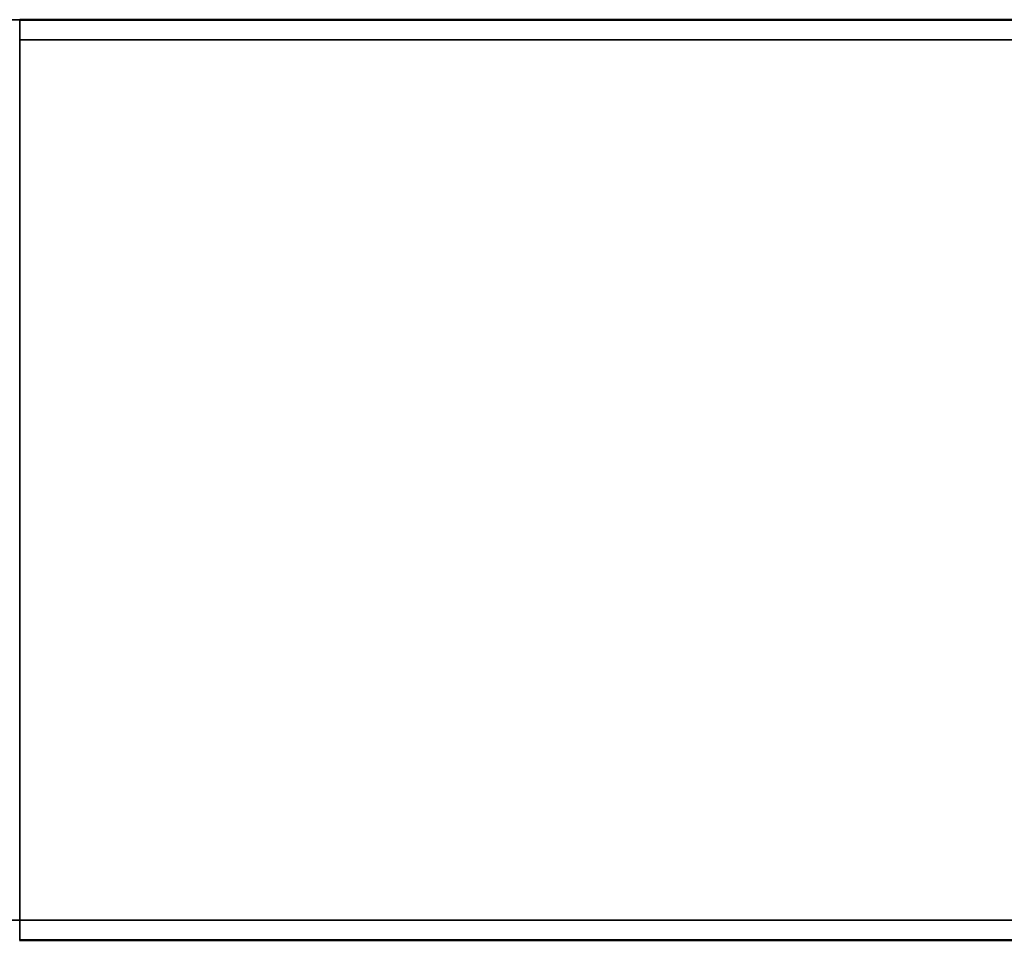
# Model space of a CAD drawing. Header units: millimetres. Extents: x 1077 to 6824, y 2445 to 4712.
# Tile 6 of 15: x 3190 to 4153, y 3813 to 4712. Entities that reach past the tile are written whole.
import ezdxf

# ---------------------------------------------------------------- set-up
doc = ezdxf.new("R2010")
doc.units = ezdxf.units.MM
doc.layers.add('Visibile (ISO)', color=7, linetype='Continuous', lineweight=50)
doc.layers.add('Visibile sottile (ISO)', color=7, linetype='Continuous', lineweight=35)

msp = doc.modelspace()

# ---------------------------------------------------------------- linework, layer by layer
at = {"layer": 'Visibile (ISO)'}
for p, q in [((4790, 4712.47), (3190, 4712.47)), ((3190, 3812.84), (3189.67, 3812.84)), ((3190, 3812.84), (3190, 3812.84)), ((3190, 3812.84), (4790, 3812.84))]:
    msp.add_line(p, q, dxfattribs=at)
at = {"layer": 'Visibile sottile (ISO)'}
for p, q in [((2980.49, 4712.38), (3190, 4712.38)), ((3190, 4712.47), (3189.67, 4712.47)), ((3190, 4712.47), (4790, 4712.47)), ((3190, 4712.38), (3190, 4712.47)), ((4790, 4712.38), (3190, 4712.38)), ((3190, 4692.83), (3190, 4712.38)), ((3190, 4692.83), (4790, 4692.83)), ((2961.63, 3832.49), (3190, 3832.49)), ((3190, 3812.93), (3190, 3832.49)), ((4790, 3832.49), (3190, 3832.49)), ((3189.67, 3812.84), (3190, 3812.84)), ((3190, 3812.93), (4790, 3812.93)), ((3190, 3812.93), (3190, 3812.84)), ((3190, 3812.84), (4790, 3812.84)), ((3190, 3812.84), (3190, 3812.84))]:
    msp.add_line(p, q, dxfattribs=at)
msp.add_rational_spline([(3190, 4692.83), (3190, 4262.66), (3190, 3832.49)], [1, 0.999774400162, 1], degree=2, dxfattribs=at)

doc.saveas('drawing.dxf')
